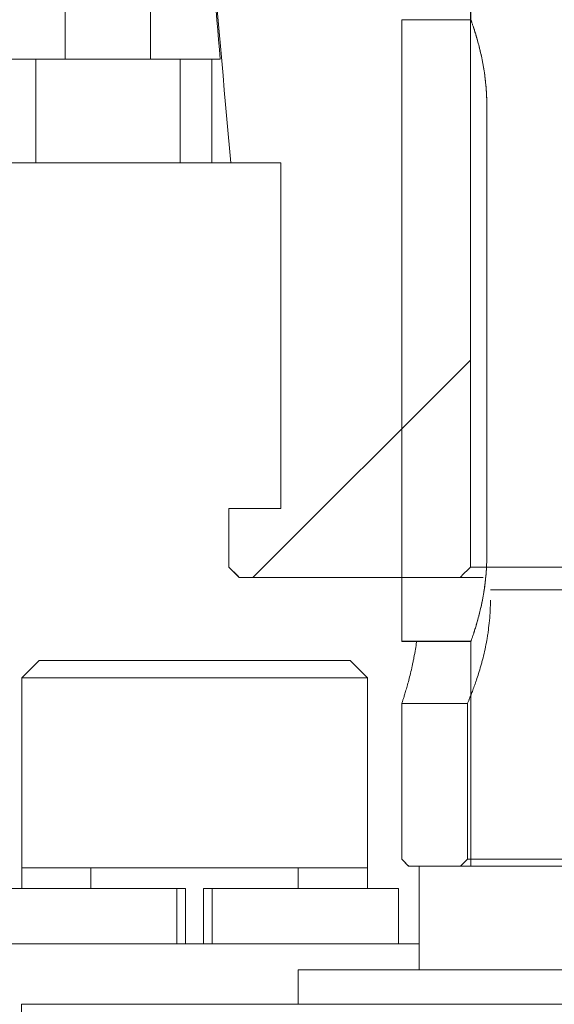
# Model space of a CAD drawing. Header units: millimetres. Extents: x 4 to 1188, y 1 to 840.
# Tile 235 of 256: x 892.59 to 894.8, y 383.73 to 387.8. Entities that reach past the tile are written whole.
import ezdxf

# ---------------------------------------------------------------- set-up
doc = ezdxf.new("R2010")
doc.units = ezdxf.units.MM
doc.layers.add('1', color=7, linetype='Continuous')

msp = doc.modelspace()

# ---------------------------------------------------------------- hatches: boundary and pattern name
at = {"layer": '1', "linetype": 'Continuous', "lineweight": 35}
h = msp.add_hatch(dxfattribs=at)
h.set_pattern_fill('ANSI31', color=154, scale=1.55, angle=89.9544, style=0)
h.paths.add_polyline_path([(892.2414, 387.6408), (892.2414, 389.6408), (892.457, 389.6408), (892.457, 389.0694), (892.7806, 389.0694), (892.7806, 387.6408)], flags=0)
edge = h.paths.add_edge_path(flags=0)
edge.add_line((897.6173, 389.0694), (897.7806, 389.0694))
edge.add_line((897.7806, 389.0694), (897.7806, 387.6408))
edge.add_line((897.7806, 387.6408), (897.4923, 387.6408))
edge.add_spline(control_points=[(897.4923, 387.6408), (897.534, 388.117), (897.5757, 388.5932), (897.6173, 389.0694)], knot_values=[0, 0, 0, 0, 1, 1, 1, 1], degree=3, periodic=0)
edge = h.paths.add_edge_path(flags=0)
edge.add_line((893.133, 389.0694), (893.2963, 389.0694))
edge.add_spline(control_points=[(893.2963, 389.0694), (893.3003, 389.0234), (893.3044, 388.9773), (893.346, 388.5011), (893.3837, 388.071), (893.4213, 387.6408)], knot_values=[0, 0, 0, 0, 0.096711, 0.096711, 1, 1, 1, 1], degree=3, periodic=0)
edge.add_line((893.4213, 387.6408), (893.133, 387.6408))
edge.add_line((893.133, 387.6408), (893.133, 389.0694))
edge = h.paths.add_edge_path(flags=0)
edge.add_line((899.4542, 387.6433), (899.3816, 389.6408))
edge.add_line((899.3816, 389.6408), (899.8353, 389.6408))
edge.add_spline(control_points=[(899.8353, 389.6408), (899.8829, 389.5932), (899.9305, 389.5456), (899.9782, 389.498)], knot_values=[0, 0, 0, 0, 1, 1, 1, 1], degree=3, periodic=0)
edge.add_line((899.9782, 389.498), (899.9782, 389.3123))
edge.add_line((899.9782, 389.3123), (899.5424, 389.3123))
edge.add_line((899.5424, 389.3123), (899.5568, 388.9266))
edge.add_line((899.5568, 388.9266), (899.5996, 387.7837))
edge.add_spline(control_points=[(899.5996, 387.7837), (899.552, 387.7361), (899.5043, 387.6885), (899.4542, 387.6433)], knot_values=[0, 0, 0, 0, 1, 1, 1, 1], degree=3, periodic=0)
edge = h.paths.add_edge_path(flags=0)
edge.add_line((891.3712, 389.3123), (890.9355, 389.3123))
edge.add_line((890.9355, 389.3123), (890.9355, 389.498))
edge.add_spline(control_points=[(890.9355, 389.498), (890.9831, 389.5456), (891.0307, 389.5932), (891.0783, 389.6408)], knot_values=[0, 0, 0, 0, 1, 1, 1, 1], degree=3, periodic=0)
edge.add_line((891.0783, 389.6408), (891.5294, 389.6408))
edge.add_line((891.5294, 389.6408), (891.4594, 387.6432))
edge.add_spline(control_points=[(891.4594, 387.6432), (891.4093, 387.6885), (891.3617, 387.7361), (891.3141, 387.7837)], knot_values=[0, 0, 0, 0, 1, 1, 1, 1], degree=3, periodic=0)
edge.add_line((891.3141, 387.7837), (891.3568, 388.9266))
edge.add_line((891.3568, 388.9266), (891.3712, 389.3123))
h.paths.add_polyline_path([(898.4567, 389.0694), (898.4567, 389.6408), (898.6723, 389.6408), (898.6723, 387.6408), (898.133, 387.6408), (898.133, 389.0694)], flags=0)
h = msp.add_hatch(dxfattribs=at)
h.set_pattern_fill('ANSI31', color=154, scale=1.55, angle=-2.13e-14, style=0)
h.paths.add_polyline_path([(892.5284, 389.5694), (892.7301, 389.5694), (892.7301, 389.1408), (892.5284, 389.1408)], flags=0)
edge = h.paths.add_edge_path(flags=0)
edge.add_line((897.4566, 385.498), (896.4585, 385.498))
edge.add_line((896.4585, 385.498), (896.4585, 388.9266))
edge.add_line((896.4585, 388.9266), (897.2423, 388.9266))
edge.add_line((897.2423, 388.9266), (897.2423, 389.5694))
edge.add_line((897.2423, 389.5694), (897.7301, 389.5694))
edge.add_line((897.7301, 389.5694), (897.6854, 389.1408))
edge.add_spline(control_points=[(897.6854, 389.1408), (897.562, 388.498), (897.5057, 387.8551), (897.4495, 387.2123)], knot_values=[0, 0, 0, 0, 1, 1, 1, 1], degree=3, periodic=0)
edge.add_line((897.4495, 387.2123), (897.2423, 387.2123))
edge.add_line((897.2423, 387.2123), (897.2423, 385.7837))
edge.add_line((897.2423, 385.7837), (897.4566, 385.7837))
edge.add_line((897.4566, 385.7837), (897.4566, 385.498))
edge = h.paths.add_edge_path(flags=0)
edge.add_line((893.6713, 387.2123), (893.4642, 387.2123))
edge.add_spline(control_points=[(893.4642, 387.2123), (893.4079, 387.8551), (893.3517, 388.498), (893.2264, 389.1408)], knot_values=[0, 0, 0, 0, 1, 1, 1, 1], degree=3, periodic=0)
edge.add_line((893.2264, 389.1408), (893.1805, 389.5694))
edge.add_line((893.1805, 389.5694), (893.6713, 389.5694))
edge.add_line((893.6713, 389.5694), (893.6713, 388.9266))
edge.add_line((893.6713, 388.9266), (894.4551, 388.9266))
edge.add_line((894.4551, 388.9266), (894.4551, 385.498))
edge.add_line((894.4551, 385.498), (893.457, 385.498))
edge.add_line((893.457, 385.498), (893.457, 385.7837))
edge.add_line((893.457, 385.7837), (893.6713, 385.7837))
edge.add_line((893.6713, 385.7837), (893.6713, 387.2123))
h.paths.add_polyline_path([(898.1836, 389.5694), (898.3852, 389.5694), (898.3852, 389.1408), (898.1836, 389.1408)], flags=0)
h = msp.add_hatch(dxfattribs=at)
h.set_pattern_fill('ANSI31', color=154, scale=1.55, angle=29.9848, style=0)
h.paths.add_polyline_path([(898.2554, 387.2123), (898.2554, 387.6408), (898.7296, 387.6408), (898.7296, 387.2123)], flags=0)
h.paths.add_polyline_path([(893.2554, 387.6408), (893.3856, 387.6408), (893.3856, 387.2123), (893.2554, 387.2123)], flags=0)
h.paths.add_polyline_path([(899.3268, 387.2123), (899.3268, 387.6408), (899.5424, 387.6408), (899.5424, 387.2123)], flags=0)
h.paths.add_polyline_path([(892.6582, 387.6408), (892.6582, 387.2123), (891.6712, 387.2123), (891.6712, 387.6408)], flags=0)
h.paths.add_polyline_path([(897.6582, 387.2123), (897.528, 387.2123), (897.528, 387.6408), (897.6582, 387.6408)], flags=0)

# ---------------------------------------------------------------- linework, layer by layer
at = {"layer": '1', "color": 154, "linetype": 'Continuous', "lineweight": 13}
for p, q in [((892.7806, 389.0694), (892.7806, 387.6408)), ((893.133, 387.6408), (893.133, 389.0694)), ((894.4551, 388.8837), (894.4551, 385.5408)), ((894.4572, 388.5902), (894.4572, 387.8033)), ((894.4572, 388.5902), (894.4572, 387.8033)), ((894.4572, 388.5902), (894.4572, 387.8033)), ((894.4568, 387.8045), (894.4551, 387.8045)), ((894.4568, 387.8045), (894.4551, 387.8045)), ((894.4568, 387.8045), (894.4551, 387.8045)), ((894.1711, 385.2342), (894.1711, 387.8033)), ((894.1711, 385.2342), (894.1711, 387.8033)), ((894.1711, 385.2342), (894.1711, 387.8033)), ((891.6712, 387.6408), (892.6582, 387.6408)), ((892.7806, 387.6408), (892.313, 387.6408)), ((892.6582, 387.6408), (892.6582, 387.2123)), ((893.133, 387.6408), (892.7806, 387.6408)), ((893.4213, 387.6408), (893.133, 387.6408)), ((893.2554, 387.2123), (893.2554, 387.6408)), ((893.2554, 387.6408), (893.3856, 387.6408)), ((893.3856, 387.6408), (893.3856, 387.2123)), ((894.5228, 385.5902), (894.5228, 387.4473)), ((894.5228, 387.4473), (894.5228, 385.5902)), ((894.5228, 385.5902), (894.5228, 387.4473)), ((894.5228, 385.5902), (894.5228, 387.4473)), ((894.5228, 387.4473), (894.5228, 385.5902)), ((894.5228, 387.4473), (894.5228, 385.5902)), ((892.6582, 387.2123), (891.6712, 387.2123)), ((892.6582, 387.2123), (893.1068, 387.2123)), ((893.1068, 387.2123), (893.2554, 387.2123)), ((893.3856, 387.2123), (893.2554, 387.2123)), ((893.3854, 387.2123), (893.464, 387.2123)), ((893.6713, 387.2123), (893.4642, 387.2123)), ((893.6711, 387.2123), (893.6711, 385.7837)), ((893.6713, 385.7837), (893.6713, 387.2123)), ((893.4568, 385.7837), (893.4568, 385.5408)), ((893.457, 385.5408), (893.457, 385.7837)), ((893.457, 385.7837), (893.6713, 385.7837)), ((893.4568, 385.5408), (893.4997, 385.498)), ((896.4585, 385.5408), (894.4551, 385.5408)), ((894.4122, 385.498), (893.4999, 385.498)), ((894.4122, 385.498), (894.5076, 385.498)), ((896.4707, 385.4473), (894.5376, 385.4473)), ((894.1711, 385.233), (894.1711, 385.2342)), ((894.1711, 385.233), (894.1711, 385.2342)), ((894.1711, 385.233), (894.1711, 385.2342)), ((894.1711, 385.233), (894.4568, 385.233)), ((894.1711, 385.233), (894.4568, 385.233)), ((894.4568, 385.233), (894.1711, 385.233)), ((894.1711, 385.233), (894.4568, 385.233)), ((894.4568, 385.233), (894.1711, 385.233)), ((894.4568, 385.233), (894.1711, 385.233)), ((894.4568, 384.3045), (894.4568, 385.233)), ((894.4568, 384.3045), (894.4568, 385.233)), ((894.4568, 385.233), (894.4568, 384.3045)), ((894.4568, 384.3045), (894.4568, 385.233)), ((894.4568, 385.233), (894.4568, 384.3045)), ((894.4568, 385.233), (894.4568, 384.3045)), ((894.4572, 385.2342), (894.4572, 384.3045)), ((894.4572, 385.2342), (894.4572, 384.3045)), ((894.4572, 385.2342), (894.4572, 384.3045)), ((892.672, 385.1545), (892.6006, 385.083)), ((893.9577, 385.1545), (892.672, 385.1545)), ((894.0292, 385.083), (893.9577, 385.1545)), ((892.6006, 385.083), (892.6006, 384.2973)), ((894.0292, 385.083), (892.6006, 385.083)), ((894.0292, 384.2973), (894.0292, 385.083)), ((894.1711, 384.9794), (894.1711, 384.333)), ((894.1714, 384.333), (894.1714, 384.9769)), ((894.4429, 384.9769), (894.4429, 384.333)), ((894.1711, 384.333), (894.1997, 384.3045)), ((894.1714, 384.333), (894.1711, 384.333)), ((894.1997, 384.3045), (894.2, 384.3045)), ((894.4144, 384.3045), (894.2, 384.3045)), ((894.2425, 384.3045), (894.2429, 384.3045)), ((894.2425, 384.3045), (894.2429, 384.3045)), ((894.2425, 384.3045), (894.2429, 384.3045)), ((894.2429, 384.3045), (894.4572, 384.3045)), ((894.2429, 384.3045), (894.2429, 383.8759)), ((894.2429, 384.3045), (894.2429, 383.8759)), ((894.2429, 384.3045), (894.2429, 383.8759)), ((894.2429, 384.3045), (894.4572, 384.3045)), ((894.2429, 384.3045), (894.4572, 384.3045)), ((894.4429, 384.333), (896.4707, 384.333)), ((894.4572, 384.3045), (894.4568, 384.3045)), ((894.4572, 384.3045), (894.4568, 384.3045)), ((894.4572, 384.3045), (894.4568, 384.3045)), ((894.4572, 384.3045), (896.4564, 384.3045)), ((894.4572, 384.3045), (896.4564, 384.3045)), ((894.4572, 384.3045), (896.4564, 384.3045)), ((892.6006, 384.2973), (892.6006, 384.2116)), ((894.0292, 384.2973), (892.6006, 384.2973)), ((892.8863, 384.2973), (892.8863, 384.2116)), ((893.7435, 384.2116), (893.7435, 384.2973)), ((894.0292, 384.2116), (894.0292, 384.2973)), ((893.2414, 384.2116), (892.472, 384.2116)), ((893.2775, 384.2116), (893.2414, 384.2116)), ((893.2414, 383.983), (893.2414, 384.2116)), ((893.2775, 383.983), (893.2775, 384.2116)), ((893.3522, 383.983), (893.3522, 384.2116)), ((893.3883, 384.2116), (893.3522, 384.2116)), ((893.3883, 383.983), (893.3883, 384.2116)), ((894.1577, 384.2116), (893.3883, 384.2116)), ((894.1577, 383.983), (894.1577, 384.2116)), ((894.2428, 383.983), (892.172, 383.983)), ((893.7425, 383.8759), (893.7428, 383.8759)), ((893.7425, 383.8759), (893.7428, 383.8759)), ((893.7425, 383.8759), (893.7428, 383.8759)), ((893.7425, 383.8759), (893.7428, 383.8759)), ((893.7425, 383.8759), (893.7428, 383.8759)), ((893.7435, 383.8759), (893.7425, 383.8759)), ((893.7425, 383.8759), (893.7428, 383.8759)), ((893.7428, 383.8759), (893.7428, 383.733)), ((893.7428, 383.8759), (894.2429, 383.8759)), ((893.7428, 383.8759), (893.7428, 383.733)), ((893.7428, 383.8759), (894.2429, 383.8759)), ((893.7428, 383.8759), (893.7428, 383.733)), ((893.7428, 383.8759), (894.2429, 383.8759)), ((894.2429, 383.8759), (894.2425, 383.8759)), ((894.2429, 383.8759), (894.2425, 383.8759)), ((894.2429, 383.8759), (894.2425, 383.8759)), ((894.2429, 383.8759), (896.6708, 383.8759)), ((894.2429, 383.8759), (896.6708, 383.8759)), ((894.2429, 383.8759), (896.6708, 383.8759)), ((892.5997, 383.733), (892.5998, 383.733)), ((892.5997, 383.733), (892.5998, 383.733)), ((892.5997, 383.733), (892.5998, 383.733)), ((892.5997, 383.733), (892.5998, 383.733)), ((892.5997, 383.733), (892.5998, 383.733)), ((892.5997, 383.733), (892.5998, 383.733)), ((892.5998, 383.733), (892.5998, 383.0188)), ((892.5998, 383.733), (893.7428, 383.733)), ((892.5998, 383.733), (892.5998, 383.0188)), ((892.5998, 383.733), (893.7428, 383.733)), ((892.5998, 383.733), (893.7428, 383.733)), ((892.5998, 383.733), (892.5998, 383.0188)), ((893.7428, 383.733), (893.7425, 383.733)), ((893.7425, 383.733), (897.1711, 383.733)), ((893.7428, 383.733), (893.7425, 383.733)), ((893.7425, 383.733), (897.1711, 383.733)), ((893.7428, 383.733), (893.7425, 383.733)), ((893.7425, 383.733), (897.1711, 383.733))]:
    msp.add_line(p, q, dxfattribs=at)
for start_param, end_param in [(4.973534, 6.283185), (0, 1.309651), (0, 1.309651), (4.973534, 6.283185), (0, 1.309651), (4.973534, 6.283185)]:
    msp.add_ellipse((894.1711, 385.5902), major_axis=(0, -0.3571), ratio=0.000144, start_param=start_param, end_param=end_param, dxfattribs=at)
for points in [[(893.4642, 387.2123), (893.4079, 387.8551), (893.3517, 388.498), (893.2954, 389.1408)], [(893.4999, 385.498), (893.4856, 385.5123), (893.4713, 385.5266), (893.457, 385.5408)], [(894.4551, 385.5408), (894.4408, 385.5266), (894.4265, 385.5123), (894.4122, 385.498)], [(894.2, 384.3045), (894.1905, 384.314), (894.181, 384.3235), (894.1714, 384.333)], [(894.4429, 384.333), (894.4334, 384.3235), (894.4239, 384.314), (894.4144, 384.3045)]]:
    msp.add_open_spline(points, degree=3, dxfattribs=at)
for points, degree, knots in [([(893.2963, 389.0694), (893.3003, 389.0234), (893.3044, 388.9773), (893.346, 388.5011), (893.3837, 388.071), (893.4213, 387.6408)], 3, [0, 0, 0, 0, 0.096711, 0.096711, 1, 1, 1, 1]), ([(894.5228, 387.4473), (894.5228, 387.4485), (894.5228, 387.4508), (894.5228, 387.4543), (894.5228, 387.4578), (894.5227, 387.4613), (894.5227, 387.4648), (894.5226, 387.4683), (894.5225, 387.4718), (894.5224, 387.4753), (894.5223, 387.4788), (894.5222, 387.4823), (894.522, 387.4858), (894.5219, 387.4894), (894.5217, 387.4929), (894.5215, 387.4964), (894.5213, 387.4999), (894.5211, 387.5034), (894.5209, 387.5069), (894.5207, 387.5105), (894.5204, 387.514), (894.5199, 387.5219), (894.5188, 387.5342), (894.5171, 387.551), (894.5151, 387.568), (894.5122, 387.5895), (894.5078, 387.616), (894.5025, 387.644), (894.4961, 387.6727), (894.4905, 387.6953), (894.4855, 387.714), (894.4822, 387.726), (894.4793, 387.7358), (894.4762, 387.7462), (894.4728, 387.7571), (894.4693, 387.768), (894.4664, 387.7767), (894.4641, 387.7837), (894.4622, 387.7893), (894.4606, 387.7939), (894.4595, 387.797), (894.4588, 387.7989), (894.4584, 387.8001), (894.458, 387.8011), (894.4577, 387.802), (894.4574, 387.8028), (894.4572, 387.8034), (894.457, 387.8039), (894.4569, 387.8042), (894.4568, 387.8044), (894.4568, 387.8045), (894.4568, 387.8045)], 3, [0, 0, 0, 0, 0.006155, 0.012319, 0.018492, 0.024675, 0.030867, 0.037069, 0.043281, 0.049502, 0.055733, 0.061975, 0.068226, 0.074488, 0.08076, 0.087042, 0.093334, 0.099637, 0.105951, 0.112275, 0.11861, 0.124955, 0.155067, 0.185992, 0.217736, 0.250307, 0.309197, 0.375054, 0.424988, 0.500331, 0.538084, 0.571504, 0.600591, 0.625345, 0.669507, 0.711112, 0.750169, 0.782492, 0.814135, 0.845104, 0.875406, 0.888015, 0.90059, 0.91313, 0.925636, 0.938109, 0.95055, 0.962959, 0.975336, 0.987683, 1, 1, 1, 1]), ([(894.5228, 387.4473), (894.5228, 387.4485), (894.5228, 387.4508), (894.5228, 387.4543), (894.5228, 387.4578), (894.5227, 387.4613), (894.5227, 387.4648), (894.5226, 387.4683), (894.5225, 387.4718), (894.5224, 387.4753), (894.5223, 387.4788), (894.5222, 387.4823), (894.522, 387.4858), (894.5219, 387.4894), (894.5217, 387.4929), (894.5215, 387.4964), (894.5213, 387.4999), (894.5211, 387.5034), (894.5209, 387.5069), (894.5207, 387.5105), (894.5204, 387.514), (894.5199, 387.5219), (894.5188, 387.5342), (894.5171, 387.551), (894.5151, 387.568), (894.5122, 387.5895), (894.5078, 387.616), (894.5025, 387.644), (894.4961, 387.6727), (894.4905, 387.6953), (894.4855, 387.714), (894.4822, 387.726), (894.4793, 387.7358), (894.4762, 387.7462), (894.4728, 387.7571), (894.4693, 387.768), (894.4664, 387.7767), (894.4641, 387.7837), (894.4622, 387.7893), (894.4606, 387.7939), (894.4595, 387.797), (894.4588, 387.7989), (894.4584, 387.8001), (894.458, 387.8011), (894.4577, 387.802), (894.4574, 387.8028), (894.4572, 387.8034), (894.457, 387.8039), (894.4569, 387.8042), (894.4568, 387.8044), (894.4568, 387.8045), (894.4568, 387.8045)], 3, [0, 0, 0, 0, 0.006155, 0.012319, 0.018492, 0.024675, 0.030867, 0.037069, 0.043281, 0.049502, 0.055733, 0.061975, 0.068226, 0.074488, 0.08076, 0.087042, 0.093334, 0.099637, 0.105951, 0.112275, 0.11861, 0.124955, 0.155067, 0.185992, 0.217736, 0.250307, 0.309197, 0.375054, 0.424988, 0.500331, 0.538084, 0.571504, 0.600591, 0.625345, 0.669507, 0.711112, 0.750169, 0.782492, 0.814135, 0.845104, 0.875406, 0.888015, 0.90059, 0.91313, 0.925636, 0.938109, 0.95055, 0.962959, 0.975336, 0.987683, 1, 1, 1, 1]), ([(894.5228, 387.4473), (894.5228, 387.4485), (894.5228, 387.4508), (894.5228, 387.4543), (894.5228, 387.4578), (894.5227, 387.4613), (894.5227, 387.4648), (894.5226, 387.4683), (894.5225, 387.4718), (894.5224, 387.4753), (894.5223, 387.4788), (894.5222, 387.4823), (894.522, 387.4858), (894.5219, 387.4894), (894.5217, 387.4929), (894.5215, 387.4964), (894.5213, 387.4999), (894.5211, 387.5034), (894.5209, 387.5069), (894.5207, 387.5105), (894.5204, 387.514), (894.5199, 387.5219), (894.5188, 387.5342), (894.5171, 387.551), (894.5151, 387.568), (894.5122, 387.5895), (894.5078, 387.616), (894.5025, 387.644), (894.4961, 387.6727), (894.4905, 387.6953), (894.4855, 387.714), (894.4822, 387.726), (894.4793, 387.7358), (894.4762, 387.7462), (894.4728, 387.7571), (894.4693, 387.768), (894.4664, 387.7767), (894.4641, 387.7837), (894.4622, 387.7893), (894.4606, 387.7939), (894.4595, 387.797), (894.4588, 387.7989), (894.4584, 387.8001), (894.458, 387.8011), (894.4577, 387.802), (894.4574, 387.8028), (894.4572, 387.8034), (894.457, 387.8039), (894.4569, 387.8042), (894.4568, 387.8044), (894.4568, 387.8045), (894.4568, 387.8045)], 3, [0, 0, 0, 0, 0.006155, 0.012319, 0.018492, 0.024675, 0.030867, 0.037069, 0.043281, 0.049502, 0.055733, 0.061975, 0.068226, 0.074488, 0.08076, 0.087042, 0.093334, 0.099637, 0.105951, 0.112275, 0.11861, 0.124955, 0.155067, 0.185992, 0.217736, 0.250307, 0.309197, 0.375054, 0.424988, 0.500331, 0.538084, 0.571504, 0.600591, 0.625345, 0.669507, 0.711112, 0.750169, 0.782492, 0.814135, 0.845104, 0.875406, 0.888015, 0.90059, 0.91313, 0.925636, 0.938109, 0.95055, 0.962959, 0.975336, 0.987683, 1, 1, 1, 1]), ([(894.4568, 387.8045), (894.4568, 387.8045), (894.4568, 387.8045), (894.4568, 387.8044), (894.4569, 387.8043), (894.4569, 387.8042), (894.457, 387.804), (894.457, 387.8039), (894.4571, 387.8036), (894.4572, 387.8034), (894.4573, 387.8031), (894.4574, 387.8028), (894.4576, 387.8024), (894.4577, 387.802), (894.4579, 387.8016), (894.458, 387.8011), (894.4582, 387.8006), (894.4584, 387.8001), (894.4586, 387.7995), (894.4588, 387.7989), (894.459, 387.7982), (894.4596, 387.7967), (894.4606, 387.7938), (894.4622, 387.7891), (894.4641, 387.7835), (894.467, 387.7751), (894.4711, 387.7625), (894.4767, 387.7445), (894.4828, 387.7238), (894.4892, 387.7003), (894.4957, 387.6745), (894.502, 387.6465), (894.5078, 387.6166), (894.5129, 387.5849), (894.5172, 387.5519), (894.5199, 387.5233), (894.5214, 387.5001), (894.522, 387.4861), (894.5224, 387.4755), (894.5226, 387.4685), (894.5227, 387.4615), (894.5228, 387.4544), (894.5228, 387.4497), (894.5228, 387.4473)], 3, [0, 0, 0, 0, 0.00521, 0.01145, 0.017686, 0.023919, 0.030149, 0.036377, 0.042604, 0.04883, 0.055056, 0.061282, 0.06751, 0.073739, 0.07997, 0.086204, 0.092442, 0.098684, 0.10493, 0.111182, 0.117439, 0.123703, 0.154993, 0.186271, 0.217609, 0.249083, 0.311443, 0.374021, 0.436567, 0.499142, 0.561972, 0.624567, 0.687222, 0.749457, 0.812387, 0.87491, 0.906283, 0.937538, 0.950013, 0.962504, 0.974955, 0.987452, 1, 1, 1, 1]), ([(894.4568, 387.8045), (894.4568, 387.8045), (894.4568, 387.8045), (894.4568, 387.8044), (894.4569, 387.8043), (894.4569, 387.8042), (894.457, 387.804), (894.457, 387.8039), (894.4571, 387.8036), (894.4572, 387.8034), (894.4573, 387.8031), (894.4574, 387.8028), (894.4576, 387.8024), (894.4577, 387.802), (894.4579, 387.8016), (894.458, 387.8011), (894.4582, 387.8006), (894.4584, 387.8001), (894.4586, 387.7995), (894.4588, 387.7989), (894.459, 387.7982), (894.4596, 387.7967), (894.4606, 387.7938), (894.4622, 387.7891), (894.4641, 387.7835), (894.467, 387.7751), (894.4711, 387.7625), (894.4767, 387.7445), (894.4828, 387.7238), (894.4892, 387.7003), (894.4957, 387.6745), (894.502, 387.6465), (894.5078, 387.6166), (894.5129, 387.5849), (894.5172, 387.5519), (894.5199, 387.5233), (894.5214, 387.5001), (894.522, 387.4861), (894.5224, 387.4755), (894.5226, 387.4685), (894.5227, 387.4615), (894.5228, 387.4544), (894.5228, 387.4497), (894.5228, 387.4473)], 3, [0, 0, 0, 0, 0.00521, 0.01145, 0.017686, 0.023919, 0.030149, 0.036377, 0.042604, 0.04883, 0.055056, 0.061282, 0.06751, 0.073739, 0.07997, 0.086204, 0.092442, 0.098684, 0.10493, 0.111182, 0.117439, 0.123703, 0.154993, 0.186271, 0.217609, 0.249083, 0.311443, 0.374021, 0.436567, 0.499142, 0.561972, 0.624567, 0.687222, 0.749457, 0.812387, 0.87491, 0.906283, 0.937538, 0.950013, 0.962504, 0.974955, 0.987452, 1, 1, 1, 1]), ([(894.4568, 387.8045), (894.4568, 387.8045), (894.4568, 387.8045), (894.4568, 387.8044), (894.4569, 387.8043), (894.4569, 387.8042), (894.457, 387.804), (894.457, 387.8039), (894.4571, 387.8036), (894.4572, 387.8034), (894.4573, 387.8031), (894.4574, 387.8028), (894.4576, 387.8024), (894.4577, 387.802), (894.4579, 387.8016), (894.458, 387.8011), (894.4582, 387.8006), (894.4584, 387.8001), (894.4586, 387.7995), (894.4588, 387.7989), (894.459, 387.7982), (894.4596, 387.7967), (894.4606, 387.7938), (894.4622, 387.7891), (894.4641, 387.7835), (894.467, 387.7751), (894.4711, 387.7625), (894.4767, 387.7445), (894.4828, 387.7238), (894.4892, 387.7003), (894.4957, 387.6745), (894.502, 387.6465), (894.5078, 387.6166), (894.5129, 387.5849), (894.5172, 387.5519), (894.5199, 387.5233), (894.5214, 387.5001), (894.522, 387.4861), (894.5224, 387.4755), (894.5226, 387.4685), (894.5227, 387.4615), (894.5228, 387.4544), (894.5228, 387.4497), (894.5228, 387.4473)], 3, [0, 0, 0, 0, 0.00521, 0.01145, 0.017686, 0.023919, 0.030149, 0.036377, 0.042604, 0.04883, 0.055056, 0.061282, 0.06751, 0.073739, 0.07997, 0.086204, 0.092442, 0.098684, 0.10493, 0.111182, 0.117439, 0.123703, 0.154993, 0.186271, 0.217609, 0.249083, 0.311443, 0.374021, 0.436567, 0.499142, 0.561972, 0.624567, 0.687222, 0.749457, 0.812387, 0.87491, 0.906283, 0.937538, 0.950013, 0.962504, 0.974955, 0.987452, 1, 1, 1, 1]), ([(894.4572, 387.8033), (894.4328, 387.8033), (894.4084, 387.8033), (894.313, 387.8033), (894.242, 387.8033), (894.1711, 387.8033)], 3, [0, 0, 0, 0, 0.25612, 0.25612, 1, 1, 1, 1]), ([(894.4572, 387.8033), (894.4328, 387.8033), (894.4084, 387.8033), (894.313, 387.8033), (894.242, 387.8033), (894.1711, 387.8033)], 3, [0, 0, 0, 0, 0.25612, 0.25612, 1, 1, 1, 1]), ([(894.4572, 387.8033), (894.4328, 387.8033), (894.4084, 387.8033), (894.313, 387.8033), (894.242, 387.8033), (894.1711, 387.8033)], 3, [0, 0, 0, 0, 0.25612, 0.25612, 1, 1, 1, 1]), ([(894.1712, 385.5902), (894.1712, 385.5726), (894.1712, 385.5378), (894.1712, 385.4861), (894.1711, 385.4211), (894.1711, 385.3626), (894.1711, 385.3128), (894.1711, 385.2737), (894.1711, 385.2468), (894.1711, 385.2365), (894.1711, 385.2348), (894.1711, 385.2331), (894.1711, 385.233)], 2, [0, 0, 0, 0.062597, 0.125194, 0.250388, 0.375582, 0.500775, 0.625969, 0.751163, 0.876357, 0.938954, 0.938954, 1, 1, 1]), ([(894.1712, 385.5902), (894.1712, 385.5726), (894.1712, 385.5378), (894.1712, 385.4861), (894.1711, 385.4211), (894.1711, 385.3626), (894.1711, 385.3128), (894.1711, 385.2737), (894.1711, 385.2468), (894.1711, 385.2365), (894.1711, 385.2348), (894.1711, 385.2331), (894.1711, 385.233)], 2, [0, 0, 0, 0.062597, 0.125194, 0.250388, 0.375582, 0.500775, 0.625969, 0.751163, 0.876357, 0.938954, 0.938954, 1, 1, 1]), ([(894.1712, 385.5902), (894.1712, 385.5726), (894.1712, 385.5378), (894.1712, 385.4861), (894.1711, 385.4211), (894.1711, 385.3626), (894.1711, 385.3128), (894.1711, 385.2737), (894.1711, 385.2468), (894.1711, 385.2365), (894.1711, 385.2348), (894.1711, 385.2331), (894.1711, 385.233)], 2, [0, 0, 0, 0.062597, 0.125194, 0.250388, 0.375582, 0.500775, 0.625969, 0.751163, 0.876357, 0.938954, 0.938954, 1, 1, 1]), ([(894.4568, 385.233), (894.4568, 385.2331), (894.4568, 385.2331), (894.4568, 385.2331), (894.4569, 385.2332), (894.4569, 385.2333), (894.457, 385.2335), (894.457, 385.2337), (894.4571, 385.2339), (894.4572, 385.2341), (894.4573, 385.2344), (894.4574, 385.2348), (894.4576, 385.2351), (894.4577, 385.2355), (894.4579, 385.236), (894.458, 385.2364), (894.4582, 385.237), (894.4584, 385.2375), (894.4586, 385.2381), (894.4588, 385.2387), (894.4591, 385.2393), (894.4596, 385.2409), (894.4606, 385.2437), (894.4622, 385.2483), (894.4641, 385.2539), (894.4669, 385.2622), (894.471, 385.2748), (894.4764, 385.2919), (894.4826, 385.3129), (894.488, 385.3325), (894.4925, 385.3504), (894.4955, 385.3626), (894.498, 385.3734), (894.5001, 385.3828), (894.5024, 385.3938), (894.505, 385.4068), (894.5079, 385.4225), (894.5105, 385.4377), (894.5129, 385.4533), (894.5151, 385.4694), (894.5171, 385.4863), (894.5188, 385.5029), (894.5199, 385.5162), (894.5206, 385.526), (894.521, 385.5324), (894.5214, 385.5389), (894.5217, 385.5453), (894.522, 385.5517), (894.5223, 385.5582), (894.5225, 385.5646), (894.5226, 385.571), (894.5227, 385.5774), (894.5228, 385.5838), (894.5228, 385.5881), (894.5228, 385.5902)], 3, [0, 0, 0, 0, 0.005156, 0.011355, 0.017561, 0.023775, 0.029997, 0.036227, 0.042465, 0.048711, 0.054966, 0.061228, 0.067499, 0.073779, 0.080067, 0.086363, 0.092668, 0.098982, 0.105305, 0.111636, 0.117977, 0.124326, 0.15454, 0.185423, 0.216981, 0.249221, 0.308852, 0.374268, 0.428165, 0.499558, 0.532512, 0.561453, 0.586381, 0.607294, 0.624194, 0.658148, 0.690346, 0.720792, 0.749488, 0.781841, 0.813381, 0.844114, 0.874049, 0.885671, 0.897258, 0.908808, 0.920324, 0.931806, 0.943253, 0.954668, 0.966049, 0.977397, 0.988714, 1, 1, 1, 1]), ([(894.4568, 385.233), (894.4568, 385.2331), (894.4568, 385.2331), (894.4568, 385.2331), (894.4569, 385.2332), (894.4569, 385.2333), (894.457, 385.2335), (894.457, 385.2337), (894.4571, 385.2339), (894.4572, 385.2341), (894.4573, 385.2344), (894.4574, 385.2348), (894.4576, 385.2351), (894.4577, 385.2355), (894.4579, 385.236), (894.458, 385.2364), (894.4582, 385.237), (894.4584, 385.2375), (894.4586, 385.2381), (894.4588, 385.2387), (894.4591, 385.2393), (894.4596, 385.2409), (894.4606, 385.2437), (894.4622, 385.2483), (894.4641, 385.2539), (894.4669, 385.2622), (894.471, 385.2748), (894.4764, 385.2919), (894.4826, 385.3129), (894.488, 385.3325), (894.4925, 385.3504), (894.4955, 385.3626), (894.498, 385.3734), (894.5001, 385.3828), (894.5024, 385.3938), (894.505, 385.4068), (894.5079, 385.4225), (894.5105, 385.4377), (894.5129, 385.4533), (894.5151, 385.4694), (894.5171, 385.4863), (894.5188, 385.5029), (894.5199, 385.5162), (894.5206, 385.526), (894.521, 385.5324), (894.5214, 385.5389), (894.5217, 385.5453), (894.522, 385.5517), (894.5223, 385.5582), (894.5225, 385.5646), (894.5226, 385.571), (894.5227, 385.5774), (894.5228, 385.5838), (894.5228, 385.5881), (894.5228, 385.5902)], 3, [0, 0, 0, 0, 0.005156, 0.011355, 0.017561, 0.023775, 0.029997, 0.036227, 0.042465, 0.048711, 0.054966, 0.061228, 0.067499, 0.073779, 0.080067, 0.086363, 0.092668, 0.098982, 0.105305, 0.111636, 0.117977, 0.124326, 0.15454, 0.185423, 0.216981, 0.249221, 0.308852, 0.374268, 0.428165, 0.499558, 0.532512, 0.561453, 0.586381, 0.607294, 0.624194, 0.658148, 0.690346, 0.720792, 0.749488, 0.781841, 0.813381, 0.844114, 0.874049, 0.885671, 0.897258, 0.908808, 0.920324, 0.931806, 0.943253, 0.954668, 0.966049, 0.977397, 0.988714, 1, 1, 1, 1]), ([(894.4568, 385.233), (894.4568, 385.2331), (894.4568, 385.2331), (894.4568, 385.2331), (894.4569, 385.2332), (894.4569, 385.2333), (894.457, 385.2335), (894.457, 385.2337), (894.4571, 385.2339), (894.4572, 385.2341), (894.4573, 385.2344), (894.4574, 385.2348), (894.4576, 385.2351), (894.4577, 385.2355), (894.4579, 385.236), (894.458, 385.2364), (894.4582, 385.237), (894.4584, 385.2375), (894.4586, 385.2381), (894.4588, 385.2387), (894.4591, 385.2393), (894.4596, 385.2409), (894.4606, 385.2437), (894.4622, 385.2483), (894.4641, 385.2539), (894.4669, 385.2622), (894.471, 385.2748), (894.4764, 385.2919), (894.4826, 385.3129), (894.488, 385.3325), (894.4925, 385.3504), (894.4955, 385.3626), (894.498, 385.3734), (894.5001, 385.3828), (894.5024, 385.3938), (894.505, 385.4068), (894.5079, 385.4225), (894.5105, 385.4377), (894.5129, 385.4533), (894.5151, 385.4694), (894.5171, 385.4863), (894.5188, 385.5029), (894.5199, 385.5162), (894.5206, 385.526), (894.521, 385.5324), (894.5214, 385.5389), (894.5217, 385.5453), (894.522, 385.5517), (894.5223, 385.5582), (894.5225, 385.5646), (894.5226, 385.571), (894.5227, 385.5774), (894.5228, 385.5838), (894.5228, 385.5881), (894.5228, 385.5902)], 3, [0, 0, 0, 0, 0.005156, 0.011355, 0.017561, 0.023775, 0.029997, 0.036227, 0.042465, 0.048711, 0.054966, 0.061228, 0.067499, 0.073779, 0.080067, 0.086363, 0.092668, 0.098982, 0.105305, 0.111636, 0.117977, 0.124326, 0.15454, 0.185423, 0.216981, 0.249221, 0.308852, 0.374268, 0.428165, 0.499558, 0.532512, 0.561453, 0.586381, 0.607294, 0.624194, 0.658148, 0.690346, 0.720792, 0.749488, 0.781841, 0.813381, 0.844114, 0.874049, 0.885671, 0.897258, 0.908808, 0.920324, 0.931806, 0.943253, 0.954668, 0.966049, 0.977397, 0.988714, 1, 1, 1, 1]), ([(894.5228, 385.5902), (894.5228, 385.5891), (894.5228, 385.5868), (894.5228, 385.5834), (894.5228, 385.58), (894.5227, 385.5766), (894.5227, 385.5733), (894.5226, 385.5685), (894.5224, 385.5623), (894.522, 385.5513), (894.5214, 385.537), (894.5198, 385.5139), (894.5172, 385.4854), (894.5129, 385.4525), (894.5078, 385.4209), (894.5019, 385.391), (894.4957, 385.363), (894.4893, 385.3373), (894.4829, 385.3139), (894.4767, 385.2931), (894.4711, 385.275), (894.467, 385.2625), (894.4641, 385.254), (894.4622, 385.2485), (894.4606, 385.2438), (894.4595, 385.2407), (894.4588, 385.2387), (894.4584, 385.2375), (894.458, 385.2364), (894.4577, 385.2355), (894.4574, 385.2348), (894.4572, 385.2341), (894.457, 385.2337), (894.4569, 385.2333), (894.4568, 385.2331), (894.4568, 385.2331), (894.4568, 385.233)], 3, [0, 0, 0, 0, 0.00601, 0.01201, 0.018001, 0.023983, 0.029957, 0.035924, 0.049367, 0.062831, 0.094258, 0.12583, 0.187821, 0.250237, 0.312584, 0.375379, 0.437492, 0.499863, 0.562453, 0.625041, 0.687604, 0.749974, 0.781288, 0.812474, 0.843605, 0.874755, 0.887326, 0.899873, 0.912402, 0.924918, 0.937424, 0.949927, 0.962432, 0.974942, 0.987463, 1, 1, 1, 1]), ([(894.5228, 385.5902), (894.5228, 385.5891), (894.5228, 385.5868), (894.5228, 385.5834), (894.5228, 385.58), (894.5227, 385.5766), (894.5227, 385.5733), (894.5226, 385.5685), (894.5224, 385.5623), (894.522, 385.5513), (894.5214, 385.537), (894.5198, 385.5139), (894.5172, 385.4854), (894.5129, 385.4525), (894.5078, 385.4209), (894.5019, 385.391), (894.4957, 385.363), (894.4893, 385.3373), (894.4829, 385.3139), (894.4767, 385.2931), (894.4711, 385.275), (894.467, 385.2625), (894.4641, 385.254), (894.4622, 385.2485), (894.4606, 385.2438), (894.4595, 385.2407), (894.4588, 385.2387), (894.4584, 385.2375), (894.458, 385.2364), (894.4577, 385.2355), (894.4574, 385.2348), (894.4572, 385.2341), (894.457, 385.2337), (894.4569, 385.2333), (894.4568, 385.2331), (894.4568, 385.2331), (894.4568, 385.233)], 3, [0, 0, 0, 0, 0.00601, 0.01201, 0.018001, 0.023983, 0.029957, 0.035924, 0.049367, 0.062831, 0.094258, 0.12583, 0.187821, 0.250237, 0.312584, 0.375379, 0.437492, 0.499863, 0.562453, 0.625041, 0.687604, 0.749974, 0.781288, 0.812474, 0.843605, 0.874755, 0.887326, 0.899873, 0.912402, 0.924918, 0.937424, 0.949927, 0.962432, 0.974942, 0.987463, 1, 1, 1, 1]), ([(894.5228, 385.5902), (894.5228, 385.5891), (894.5228, 385.5868), (894.5228, 385.5834), (894.5228, 385.58), (894.5227, 385.5766), (894.5227, 385.5733), (894.5226, 385.5685), (894.5224, 385.5623), (894.522, 385.5513), (894.5214, 385.537), (894.5198, 385.5139), (894.5172, 385.4854), (894.5129, 385.4525), (894.5078, 385.4209), (894.5019, 385.391), (894.4957, 385.363), (894.4893, 385.3373), (894.4829, 385.3139), (894.4767, 385.2931), (894.4711, 385.275), (894.467, 385.2625), (894.4641, 385.254), (894.4622, 385.2485), (894.4606, 385.2438), (894.4595, 385.2407), (894.4588, 385.2387), (894.4584, 385.2375), (894.458, 385.2364), (894.4577, 385.2355), (894.4574, 385.2348), (894.4572, 385.2341), (894.457, 385.2337), (894.4569, 385.2333), (894.4568, 385.2331), (894.4568, 385.2331), (894.4568, 385.233)], 3, [0, 0, 0, 0, 0.00601, 0.01201, 0.018001, 0.023983, 0.029957, 0.035924, 0.049367, 0.062831, 0.094258, 0.12583, 0.187821, 0.250237, 0.312584, 0.375379, 0.437492, 0.499863, 0.562453, 0.625041, 0.687604, 0.749974, 0.781288, 0.812474, 0.843605, 0.874755, 0.887326, 0.899873, 0.912402, 0.924918, 0.937424, 0.949927, 0.962432, 0.974942, 0.987463, 1, 1, 1, 1]), ([(894.5136, 385.4595), (894.5148, 385.4682), (894.5173, 385.488), (894.5192, 385.5085), (894.5201, 385.52)], 3, [0, 0, 0, 0, 0.443338, 1, 1, 1, 1]), ([(894.5136, 385.4595), (894.5148, 385.4682), (894.5173, 385.488), (894.5192, 385.5085), (894.5201, 385.52)], 3, [0, 0, 0, 0, 0.443338, 1, 1, 1, 1]), ([(894.5376, 385.4045), (894.5376, 385.3901), (894.5372, 385.3759), (894.5359, 385.3478), (894.534, 385.32), (894.5309, 385.2926), (894.5282, 385.2723), (894.5272, 385.2656), (894.5251, 385.2523), (894.524, 385.2457), (894.5206, 385.2264), (894.5181, 385.2138), (894.5128, 385.1893), (894.51, 385.1774), (894.5064, 385.1629), (894.5056, 385.1601), (894.5042, 385.1544), (894.5034, 385.1515), (894.5012, 385.1431), (894.4996, 385.1376), (894.4951, 385.1215), (894.492, 385.1113), (894.4859, 385.0918), (894.4828, 385.0825), (894.4784, 385.0693), (894.4761, 385.0628), (894.474, 385.0567), (894.4725, 385.0526), (894.4718, 385.0506), (894.4683, 385.0409), (894.4656, 385.0337), (894.4606, 385.0205), (894.4583, 385.0145), (894.454, 385.0038), (894.4521, 384.999), (894.45, 384.9938), (894.4496, 384.9928), (894.4488, 384.9909), (894.4484, 384.9899), (894.4473, 384.9873), (894.4467, 384.9858), (894.4449, 384.9816), (894.4432, 384.9774), (894.4425, 384.9759), (894.4425, 384.9759), (894.4425, 384.9759), (894.4425, 384.9759)], 3, [0, 0, 0, 0, 0.06243, 0.06243, 0.124859, 0.187289, 0.187289, 0.218504, 0.218504, 0.249718, 0.249718, 0.312148, 0.312148, 0.374578, 0.374578, 0.390185, 0.390185, 0.405792, 0.405792, 0.437007, 0.437007, 0.499437, 0.499437, 0.561866, 0.561866, 0.593081, 0.608689, 0.608689, 0.624296, 0.624296, 0.686725, 0.686725, 0.749155, 0.749155, 0.811585, 0.811585, 0.827192, 0.827192, 0.842799, 0.842799, 0.874014, 0.874014, 0.936444, 0.998873, 0.998873, 1, 1, 1, 1]), ([(894.1711, 385.2342), (894.2173, 385.2342), (894.2636, 385.2342), (894.359, 385.2342), (894.4081, 385.2342), (894.4572, 385.2342)], 3, [0, 0, 0, 0, 0.484845, 0.484845, 1, 1, 1, 1]), ([(894.1711, 385.2342), (894.2173, 385.2342), (894.2636, 385.2342), (894.359, 385.2342), (894.4081, 385.2342), (894.4572, 385.2342)], 3, [0, 0, 0, 0, 0.484845, 0.484845, 1, 1, 1, 1]), ([(894.1711, 385.2342), (894.2173, 385.2342), (894.2636, 385.2342), (894.359, 385.2342), (894.4081, 385.2342), (894.4572, 385.2342)], 3, [0, 0, 0, 0, 0.484845, 0.484845, 1, 1, 1, 1]), ([(894.2324, 385.2311), (894.2309, 385.2212), (894.2275, 385.1989), (894.2237, 385.1777), (894.2203, 385.1603), (894.2192, 385.1546), (894.2175, 385.1461), (894.2169, 385.1433), (894.2157, 385.1378), (894.2127, 385.1241), (894.2098, 385.1113), (894.205, 385.0917), (894.2026, 385.0823), (894.198, 385.0647), (894.1957, 385.0563), (894.1924, 385.0446), (894.1913, 385.0408), (894.1892, 385.0336), (894.1882, 385.0302), (894.1852, 385.0203), (894.1816, 385.0083), (894.1786, 384.9988), (894.1766, 384.9926), (894.176, 384.9907), (894.1748, 384.9872), (894.1743, 384.9857), (894.173, 384.9815), (894.1716, 384.9773), (894.1711, 384.9759), (894.1711, 384.9759), (894.1712, 384.9761), (894.1714, 384.9767), (894.1714, 384.9769)], 3, [0, 0, 0, 0, 0.062327, 0.142491, 0.142491, 0.182572, 0.182572, 0.202613, 0.202613, 0.222654, 0.302818, 0.302818, 0.382981, 0.382981, 0.463145, 0.463145, 0.503227, 0.503227, 0.543308, 0.543308, 0.623472, 0.703635, 0.703635, 0.743717, 0.743717, 0.783799, 0.783799, 0.863962, 0.944126, 0.944126, 0.984208, 1, 1, 1, 1]), ([(894.1714, 384.9769), (894.2247, 384.9769), (894.2779, 384.9769), (894.3684, 384.9769), (894.4057, 384.9769), (894.4429, 384.9769)], 3, [0, 0, 0, 0, 0.588159, 0.588159, 1, 1, 1, 1]), ([(894.4568, 384.3045), (894.4568, 384.3045), (894.4664, 384.3045), (894.4953, 384.3045), (894.5707, 384.3045), (894.6801, 384.3045), (894.8194, 384.3045), (894.9832, 384.3045), (895.1652, 384.3045), (895.3584, 384.3045), (895.5554, 384.3045), (895.7486, 384.3045), (895.9306, 384.3045), (896.0943, 384.3045), (896.2336, 384.3045), (896.343, 384.3045), (896.4184, 384.3045), (896.4472, 384.3045), (896.4568, 384.3045), (896.4568, 384.3045)], 2, [0, 0, 0, 0.031254, 0.062508, 0.125015, 0.187523, 0.25003, 0.312538, 0.375045, 0.437553, 0.50006, 0.562568, 0.625075, 0.687583, 0.75009, 0.812598, 0.875105, 0.937613, 0.968866, 1, 1, 1]), ([(894.4568, 384.3045), (894.4568, 384.3045), (894.4664, 384.3045), (894.4953, 384.3045), (894.5707, 384.3045), (894.6801, 384.3045), (894.8194, 384.3045), (894.9832, 384.3045), (895.1652, 384.3045), (895.3584, 384.3045), (895.5554, 384.3045), (895.7486, 384.3045), (895.9306, 384.3045), (896.0943, 384.3045), (896.2336, 384.3045), (896.343, 384.3045), (896.4184, 384.3045), (896.4472, 384.3045), (896.4568, 384.3045), (896.4568, 384.3045)], 2, [0, 0, 0, 0.031254, 0.062508, 0.125015, 0.187523, 0.25003, 0.312538, 0.375045, 0.437553, 0.50006, 0.562568, 0.625075, 0.687583, 0.75009, 0.812598, 0.875105, 0.937613, 0.968866, 1, 1, 1]), ([(894.4568, 384.3045), (894.4568, 384.3045), (894.4664, 384.3045), (894.4953, 384.3045), (894.5707, 384.3045), (894.6801, 384.3045), (894.8194, 384.3045), (894.9832, 384.3045), (895.1652, 384.3045), (895.3584, 384.3045), (895.5554, 384.3045), (895.7486, 384.3045), (895.9306, 384.3045), (896.0943, 384.3045), (896.2336, 384.3045), (896.343, 384.3045), (896.4184, 384.3045), (896.4472, 384.3045), (896.4568, 384.3045), (896.4568, 384.3045)], 2, [0, 0, 0, 0.031254, 0.062508, 0.125015, 0.187523, 0.25003, 0.312538, 0.375045, 0.437553, 0.50006, 0.562568, 0.625075, 0.687583, 0.75009, 0.812598, 0.875105, 0.937613, 0.968866, 1, 1, 1]), ([(894.2425, 383.8759), (894.2425, 383.8759), (894.2542, 383.8759), (894.2892, 383.8759), (894.3808, 383.8759), (894.5137, 383.8759), (894.6828, 383.8759), (894.8817, 383.8759), (895.1027, 383.8759), (895.3373, 383.8759), (895.5765, 383.8759), (895.8111, 383.8759), (896.0321, 383.8759), (896.231, 383.8759), (896.4001, 383.8759), (896.5329, 383.8759), (896.6245, 383.8759), (896.6595, 383.8759), (896.6711, 383.8759), (896.6711, 383.8759)], 2, [0, 0, 0, 0.031253, 0.062506, 0.125013, 0.187519, 0.250026, 0.312532, 0.375039, 0.437545, 0.500052, 0.562558, 0.625064, 0.687571, 0.750077, 0.812584, 0.87509, 0.937597, 0.96885, 1, 1, 1]), ([(894.2425, 383.8759), (894.2425, 383.8759), (894.2542, 383.8759), (894.2892, 383.8759), (894.3808, 383.8759), (894.5137, 383.8759), (894.6828, 383.8759), (894.8817, 383.8759), (895.1027, 383.8759), (895.3373, 383.8759), (895.5765, 383.8759), (895.8111, 383.8759), (896.0321, 383.8759), (896.231, 383.8759), (896.4001, 383.8759), (896.5329, 383.8759), (896.6245, 383.8759), (896.6595, 383.8759), (896.6711, 383.8759), (896.6711, 383.8759)], 2, [0, 0, 0, 0.031253, 0.062506, 0.125013, 0.187519, 0.250026, 0.312532, 0.375039, 0.437545, 0.500052, 0.562558, 0.625064, 0.687571, 0.750077, 0.812584, 0.87509, 0.937597, 0.96885, 1, 1, 1]), ([(894.2425, 383.8759), (894.2425, 383.8759), (894.2542, 383.8759), (894.2892, 383.8759), (894.3808, 383.8759), (894.5137, 383.8759), (894.6828, 383.8759), (894.8817, 383.8759), (895.1027, 383.8759), (895.3373, 383.8759), (895.5765, 383.8759), (895.8111, 383.8759), (896.0321, 383.8759), (896.231, 383.8759), (896.4001, 383.8759), (896.5329, 383.8759), (896.6245, 383.8759), (896.6595, 383.8759), (896.6711, 383.8759), (896.6711, 383.8759)], 2, [0, 0, 0, 0.031253, 0.062506, 0.125013, 0.187519, 0.250026, 0.312532, 0.375039, 0.437545, 0.500052, 0.562558, 0.625064, 0.687571, 0.750077, 0.812584, 0.87509, 0.937597, 0.96885, 1, 1, 1]), ([(893.7425, 383.733), (893.7425, 383.733), (893.759, 383.733), (893.8085, 383.733), (893.9377, 383.733), (894.1254, 383.733), (894.3642, 383.733), (894.6449, 383.733), (894.9569, 383.733), (895.2881, 383.733), (895.6258, 383.733), (895.957, 383.733), (896.269, 383.733), (896.5497, 383.733), (896.7885, 383.733), (896.9761, 383.733), (897.1053, 383.733), (897.1547, 383.733), (897.1711, 383.733), (897.1711, 383.733)], 2, [0, 0, 0, 0.03125, 0.0625, 0.125, 0.1875, 0.25, 0.3125, 0.375, 0.4375, 0.5, 0.5625, 0.625, 0.6875, 0.75, 0.8125, 0.875, 0.9375, 0.96875, 1, 1, 1]), ([(893.7425, 383.733), (893.7425, 383.733), (893.759, 383.733), (893.8085, 383.733), (893.9377, 383.733), (894.1254, 383.733), (894.3642, 383.733), (894.6449, 383.733), (894.9569, 383.733), (895.2881, 383.733), (895.6258, 383.733), (895.957, 383.733), (896.269, 383.733), (896.5497, 383.733), (896.7885, 383.733), (896.9761, 383.733), (897.1053, 383.733), (897.1547, 383.733), (897.1711, 383.733), (897.1711, 383.733)], 2, [0, 0, 0, 0.03125, 0.0625, 0.125, 0.1875, 0.25, 0.3125, 0.375, 0.4375, 0.5, 0.5625, 0.625, 0.6875, 0.75, 0.8125, 0.875, 0.9375, 0.96875, 1, 1, 1]), ([(893.7425, 383.733), (893.7425, 383.733), (893.759, 383.733), (893.8085, 383.733), (893.9377, 383.733), (894.1254, 383.733), (894.3642, 383.733), (894.6449, 383.733), (894.9569, 383.733), (895.2881, 383.733), (895.6258, 383.733), (895.957, 383.733), (896.269, 383.733), (896.5497, 383.733), (896.7885, 383.733), (896.9761, 383.733), (897.1053, 383.733), (897.1547, 383.733), (897.1711, 383.733), (897.1711, 383.733)], 2, [0, 0, 0, 0.03125, 0.0625, 0.125, 0.1875, 0.25, 0.3125, 0.375, 0.4375, 0.5, 0.5625, 0.625, 0.6875, 0.75, 0.8125, 0.875, 0.9375, 0.96875, 1, 1, 1])]:
    msp.add_open_spline(points, degree=degree, knots=knots, dxfattribs=at)

doc.saveas('drawing.dxf')
